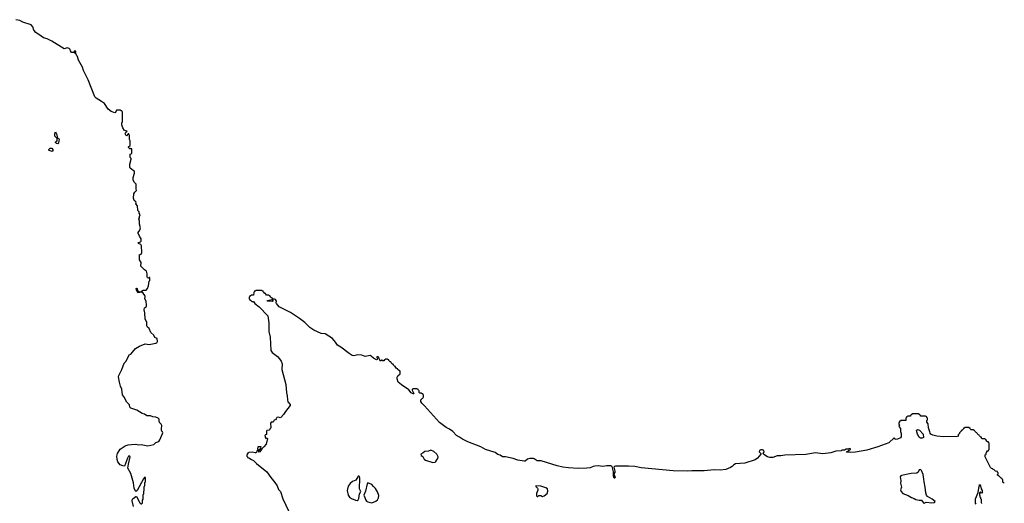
# Model space of a CAD drawing. Extents: x 2535812 to 2752880, y 540738 to 728399.
# Tile 130 of 213: x 2646785 to 2664058, y 603481 to 611958. Entities that reach past the tile are written whole.
import ezdxf

# ---------------------------------------------------------------- set-up
doc = ezdxf.new("R2010")
doc.units = 0

msp = doc.modelspace()

# ---------------------------------------------------------------- linework, layer by layer
at = {"layer": '0CON20XD'}
for points in [[(2648985, 607219), (2649005, 607218), (2649025, 607248), (2649043, 607295), (2649054, 607376), (2649070, 607385), (2649070, 607435), (2649065, 607440), (2649055, 607440), (2649045, 607430), (2649024, 607435), (2649018, 607455), (2649019, 607505), (2649012, 607552), (2648973, 607575), (2648910, 607635), (2648913, 607703), (2648885, 607750), (2648888, 607828), (2648880, 607835), (2648915, 607850), (2648926, 607875), (2648921, 607995), (2648909, 608015), (2648870, 608035), (2648863, 608045), (2648870, 608055), (2648905, 608066), (2648914, 608076), (2648917, 608095), (2648914, 608115), (2648884, 608164), (2648864, 608216), (2648864, 608226), (2648892, 608268), (2648902, 608312), (2648887, 608375), (2648889, 608425), (2648874, 608465), (2648884, 608486), (2648885, 608510), (2648900, 608535), (2648879, 608565), (2648878, 608588), (2648856, 608616), (2648850, 608695), (2648823, 608733), (2648827, 608745), (2648820, 608765), (2648795, 608788), (2648782, 608832), (2648789, 608905), (2648803, 608935), (2648832, 608965), (2648828, 608985), (2648830, 609075), (2648796, 609105), (2648774, 609145), (2648776, 609194), (2648800, 609265), (2648800, 609295), (2648725, 609354), (2648714, 609375), (2648716, 609425), (2648743, 609513), (2648742, 609522), (2648724, 609544), (2648721, 609585), (2648725, 609600), (2648750, 609615), (2648750, 609695), (2648735, 609700), (2648728, 609692), (2648715, 609693), (2648694, 609715), (2648695, 609730), (2648720, 609755), (2648720, 609835), (2648710, 609855), (2648710, 609935), (2648700, 609945), (2648698, 609958), (2648685, 609960), (2648656, 609924), (2648645, 609932), (2648636, 609955), (2648639, 609971), (2648645, 609988), (2648670, 610005), (2648625, 610014), (2648595, 610062), (2648576, 610115), (2648574, 610146), (2648590, 610175), (2648590, 610335), (2648580, 610345), (2648578, 610358), (2648565, 610360), (2648555, 610370), (2648485, 610370), (2648475, 610360), (2648467, 610333), (2648455, 610326), (2648388, 610348), (2648338, 610388), (2648270, 610490), (2648222, 610522), (2648125, 610585), (2648105, 610605), (2647983, 610903), (2647905, 611065), (2647884, 611125), (2647815, 611250), (2647800, 611310), (2647785, 611324), (2647774, 611354), (2647760, 611365), (2647760, 611375), (2647770, 611385), (2647768, 611408), (2647742, 611408), (2647738, 611382), (2647694, 611384), (2647675, 611410), (2647672, 611435), (2647654, 611454), (2647615, 611464), (2647565, 611449), (2647351, 611581), (2647265, 611622), (2647205, 611642), (2647159, 611669), (2647066, 611735), (2647035, 611776), (2647013, 611833), (2646985, 611867), (2646837, 611917), (2646785, 611945), (2646715, 611958)], [(2647455, 609780), (2647430, 609785), (2647412, 609805), (2647412, 609815), (2647440, 609835), (2647440, 609875), (2647400, 609915), (2647400, 609955), (2647415, 609990), (2647438, 609945), (2647440, 609895), (2647452, 609882), (2647465, 609880), (2647480, 609855), (2647470, 609835), (2647468, 609795), (2647455, 609780)], [(2647355, 609650), (2647300, 609665), (2647293, 609673), (2647294, 609685), (2647320, 609705), (2647347, 609707), (2647367, 609685), (2647367, 609665), (2647355, 609650)], [(2648930, 603475), (2648940, 603485), (2648940, 603535), (2648950, 603555), (2648950, 603635), (2648960, 603645), (2648960, 603695), (2648970, 603705), (2648970, 603775), (2648980, 603785), (2648980, 603845), (2648990, 603855), (2648990, 603935), (2648982, 603938), (2648955, 603908), (2648845, 603704), (2648825, 603688), (2648815, 603694), (2648795, 603745), (2648782, 603842), (2648733, 604003), (2648683, 604095), (2648696, 604166), (2648722, 604295), (2648715, 604310), (2648695, 604310), (2648675, 604272), (2648625, 604134), (2648595, 604135), (2648549, 604155), (2648508, 604205), (2648494, 604246), (2648491, 604305), (2648498, 604355), (2648545, 604428), (2648635, 604488), (2648685, 604505), (2648745, 604513), (2648820, 604515), (2648865, 604505), (2648915, 604512), (2649035, 604490), (2649138, 604512), (2649174, 604545), (2649224, 604565), (2649245, 604595), (2649293, 604715), (2649292, 604732), (2649284, 604735), (2649275, 604760), (2649272, 604785), (2649270, 604805), (2649280, 604825), (2649280, 604845), (2649268, 604868), (2649240, 604895), (2649230, 604925), (2649230, 604955), (2649213, 604973), (2649175, 604993), (2649120, 604995), (2649082, 605012), (2649015, 605014), (2648975, 605043), (2648935, 605058), (2648842, 605112), (2648735, 605149), (2648717, 605167), (2648709, 605205), (2648666, 605255), (2648635, 605304), (2648624, 605335), (2648586, 605385), (2648574, 605484), (2648551, 605535), (2648534, 605605), (2648519, 605695), (2648524, 605724), (2648576, 605824), (2648616, 605935), (2648652, 605975), (2648705, 606084), (2648735, 606094), (2648765, 606132), (2648818, 606192), (2648885, 606238), (2648985, 606275), (2649055, 606266), (2649172, 606288), (2649190, 606295), (2649200, 606315), (2649198, 606368), (2649155, 606385), (2649136, 606426), (2649087, 606475), (2649054, 606544), (2649025, 606570), (2649014, 606594), (2649014, 606654), (2648985, 606710), (2648979, 606819), (2648966, 606875), (2648975, 606907), (2649007, 606933), (2649010, 606955), (2649002, 607022), (2648981, 607065), (2648987, 607105), (2648982, 607122), (2648953, 607165), (2648925, 607182), (2648855, 607170), (2648833, 607215), (2648830, 607245), (2648835, 607250), (2648848, 607245), (2648852, 607212), (2648885, 607190), (2648905, 607190), (2648952, 607215), (2648985, 607219)], [(2653823, 605295), (2653845, 605320), (2653858, 605322), (2653860, 605335), (2653870, 605345), (2653870, 605375), (2653860, 605385), (2653858, 605398), (2653845, 605400), (2653835, 605410), (2653805, 605410), (2653792, 605422), (2653790, 605455), (2653780, 605465), (2653778, 605478), (2653765, 605480), (2653755, 605490), (2653682, 605488), (2653670, 605475), (2653670, 605465), (2653701, 605405), (2653695, 605399), (2653685, 605400), (2653655, 605420), (2653610, 605470), (2653483, 605555), (2653424, 605605), (2653404, 605665), (2653406, 605694), (2653416, 605714), (2653458, 605752), (2653460, 605795), (2653432, 605812), (2653420, 605825), (2653418, 605838), (2653405, 605840), (2653392, 605852), (2653380, 605865), (2653378, 605878), (2653365, 605880), (2653352, 605892), (2653340, 605905), (2653338, 605918), (2653325, 605920), (2653312, 605932), (2653300, 605945), (2653298, 605958), (2653285, 605960), (2653272, 605972), (2653260, 605985), (2653258, 605998), (2653245, 606000), (2653235, 606010), (2653205, 606010), (2653195, 606000), (2653182, 605998), (2653175, 605980), (2653155, 605980), (2653145, 605990), (2653135, 605990), (2653115, 605972), (2653092, 606015), (2653088, 606038), (2653075, 606050), (2653052, 606048), (2653050, 606035), (2653063, 606015), (2653058, 606002), (2653045, 605998), (2652992, 606025), (2652952, 606062), (2652931, 606071), (2652845, 606055), (2652785, 606075), (2652715, 606085), (2652645, 606067), (2652615, 606073), (2652565, 606105), (2652418, 606218), (2652359, 606255), (2652327, 606307), (2652270, 606370), (2652141, 606451), (2652075, 606457), (2651945, 606515), (2651875, 606565), (2651785, 606653), (2651691, 606721), (2651533, 606823), (2651335, 606926), (2651289, 606985), (2651284, 606996), (2651287, 607027), (2651272, 607052), (2651255, 607060), (2651222, 607062), (2651218, 607078), (2651205, 607080), (2651192, 607092), (2651175, 607120), (2651165, 607120), (2651155, 607130), (2651112, 607132), (2651100, 607145), (2651098, 607158), (2651085, 607160), (2651060, 607185), (2651058, 607198), (2651045, 607200), (2651035, 607210), (2650925, 607210), (2650915, 607200), (2650902, 607198), (2650900, 607185), (2650890, 607175), (2650888, 607132), (2650845, 607130), (2650835, 607120), (2650822, 607118), (2650820, 607105), (2650810, 607095), (2650810, 607065), (2650820, 607055), (2650822, 607042), (2650835, 607040), (2650858, 607018), (2650885, 607016), (2650907, 606985), (2650988, 606925), (2651135, 606769), (2651156, 606644), (2651158, 606495), (2651181, 606395), (2651192, 606162), (2651212, 606122), (2651305, 606055), (2651344, 606015), (2651371, 605975), (2651387, 605925), (2651386, 605826), (2651455, 605565), (2651464, 605415), (2651477, 605365), (2651480, 605295), (2651490, 605260), (2651529, 605215), (2651530, 605195), (2651448, 605092), (2651411, 605035), (2651365, 604985), (2651355, 604978), (2651325, 604992), (2651297, 604985), (2651287, 604975), (2651285, 604960), (2651270, 604945), (2651250, 604940), (2651230, 604905), (2651198, 604902), (2651182, 604888), (2651190, 604805), (2651178, 604792), (2651175, 604774), (2651160, 604765), (2651122, 604758), (2651116, 604744), (2651117, 604685), (2651098, 604682), (2651088, 604672), (2651096, 604626), (2651105, 604616), (2651127, 604627), (2651130, 604615), (2651107, 604515), (2651065, 604470), (2651032, 604438), (2650995, 604383), (2650985, 604380), (2650970, 604400), (2650955, 604403), (2650942, 604398), (2650941, 604375), (2650935, 604364), (2650915, 604364), (2650865, 604380), (2650805, 604370), (2650795, 604360), (2650782, 604358), (2650780, 604345), (2650770, 604335), (2650770, 604305), (2650780, 604295), (2650782, 604282), (2650805, 604280), (2650849, 604249), (2650885, 604234), (2650938, 604178), (2651118, 604035), (2651191, 603931), (2651263, 603845), (2651302, 603785), (2651327, 603725), (2651359, 603685), (2651399, 603559), (2651505, 603336)], [(2651215, 607019), (2651132, 607025), (2651124, 607035), (2651212, 607052), (2651223, 607035), (2651223, 607025), (2651215, 607019)], [(2664058, 603838), (2664045, 603840), (2664032, 603852), (2664030, 603895), (2664020, 603905), (2664018, 603918), (2664002, 603922), (2663968, 603958), (2663955, 603960), (2663940, 603975), (2663940, 603985), (2663950, 603995), (2663950, 604015), (2663940, 604025), (2663938, 604038), (2663902, 604042), (2663878, 604068), (2663862, 604072), (2663858, 604088), (2663835, 604090), (2663815, 604110), (2663724, 604296), (2663725, 604330), (2663740, 604345), (2663740, 604365), (2663750, 604375), (2663750, 604385), (2663765, 604400), (2663778, 604402), (2663780, 604415), (2663790, 604425), (2663790, 604535), (2663780, 604545), (2663778, 604558), (2663765, 604560), (2663752, 604572), (2663735, 604600), (2663725, 604600), (2663715, 604610), (2663672, 604612), (2663660, 604625), (2663658, 604638), (2663645, 604640), (2663620, 604665), (2663618, 604678), (2663605, 604680), (2663580, 604705), (2663578, 604718), (2663565, 604720), (2663552, 604732), (2663540, 604745), (2663538, 604758), (2663525, 604760), (2663515, 604770), (2663475, 604770), (2663460, 604785), (2663460, 604795), (2663435, 604810), (2663365, 604810), (2663355, 604800), (2663342, 604798), (2663340, 604785), (2663315, 604760), (2663302, 604758), (2663300, 604745), (2663272, 604718), (2663270, 604705), (2663247, 604683), (2663248, 604668), (2663260, 604655), (2663235, 604650), (2662995, 604645), (2662876, 604656), (2662804, 604675), (2662768, 604695), (2662755, 604712), (2662752, 604735), (2662726, 604805), (2662722, 604872), (2662700, 604905), (2662700, 604935), (2662710, 604945), (2662710, 604975), (2662700, 604985), (2662698, 604998), (2662685, 605000), (2662675, 605010), (2662595, 605010), (2662580, 605025), (2662578, 605038), (2662565, 605040), (2662555, 605050), (2662445, 605050), (2662435, 605040), (2662422, 605038), (2662420, 605025), (2662405, 605010), (2662365, 605010), (2662355, 605000), (2662342, 604998), (2662340, 604985), (2662330, 604975), (2662328, 604932), (2662245, 604930), (2662235, 604920), (2662222, 604918), (2662220, 604905), (2662210, 604895), (2662210, 604865), (2662220, 604855), (2662210, 604825), (2662236, 604795), (2662237, 604737), (2662246, 604704), (2662246, 604645), (2662235, 604628), (2662185, 604603), (2662145, 604600), (2662138, 604618), (2662125, 604630), (2662035, 604543), (2661839, 604471), (2661645, 604414), (2661445, 604376), (2661366, 604374), (2661345, 604380), (2661295, 604380), (2661290, 604385), (2661295, 604390), (2661318, 604392), (2661322, 604408), (2661358, 604422), (2661358, 604438), (2661335, 604440), (2661325, 604430), (2661285, 604430), (2661255, 604410), (2661205, 604410), (2661195, 604402), (2661104, 604394), (2661015, 604368), (2660875, 604348), (2660745, 604364), (2660575, 604335), (2660206, 604324), (2660135, 604314), (2660076, 604314), (2659995, 604281), (2659943, 604285), (2659905, 604298), (2659855, 604323), (2659832, 604345), (2659829, 604355), (2659843, 604385), (2659838, 604408), (2659815, 604420), (2659785, 604420), (2659762, 604408), (2659757, 604385), (2659787, 604355), (2659786, 604345), (2659728, 604275), (2659687, 604245), (2659505, 604186), (2659345, 604172), (2659313, 604157), (2659285, 604127), (2659255, 604107), (2659175, 604076), (2659075, 604062), (2658966, 604066), (2658795, 604051), (2658575, 604051), (2658495, 604045), (2658248, 604052), (2657685, 604105), (2657574, 604124), (2657465, 604132), (2657236, 604134), (2657221, 604129), (2657209, 604115), (2657228, 604042), (2657225, 604022), (2657210, 603995), (2657232, 603935), (2657221, 603921), (2657215, 603922), (2657204, 603956), (2657202, 604035), (2657179, 604125), (2657155, 604135), (2657085, 604138), (2657015, 604129), (2656935, 604135), (2656875, 604130), (2656845, 604125), (2656795, 604105), (2656735, 604095), (2656585, 604092), (2656415, 604102), (2656315, 604116), (2656215, 604140), (2655935, 604223), (2655865, 604224), (2655812, 604262), (2655797, 604267), (2655735, 604265), (2655695, 604255), (2655655, 604221), (2655635, 604219), (2655525, 604236), (2655444, 604264), (2655305, 604294), (2655255, 604297), (2655215, 604325), (2655175, 604339), (2655125, 604369), (2654954, 604425), (2654875, 604470), (2654645, 604559), (2654555, 604603), (2654501, 604641), (2654447, 604667), (2654385, 604740), (2654325, 604782), (2654265, 604808), (2654148, 604895), (2653888, 605188), (2653840, 605235), (2653821, 605265), (2653823, 605295)], [(2662615, 604622), (2662585, 604622), (2662572, 604632), (2662560, 604645), (2662548, 604678), (2662533, 604693), (2662518, 604755), (2662535, 604773), (2662570, 604765), (2662635, 604690), (2662638, 604635), (2662615, 604622)], [(2650985, 604409), (2651014, 604445), (2651022, 604472), (2650977, 604473), (2650962, 604468), (2650958, 604428), (2650970, 604410), (2650985, 604409)], [(2654035, 604196), (2654075, 604204), (2654088, 604212), (2654102, 604245), (2654121, 604269), (2654128, 604295), (2654105, 604345), (2654051, 604391), (2653995, 604414), (2653955, 604394), (2653895, 604390), (2653865, 604367), (2653822, 604345), (2653825, 604320), (2653855, 604302), (2653882, 604252), (2653902, 604235), (2654035, 604196)], [(2662655, 603482), (2662685, 603499), (2662785, 603492), (2662835, 603498), (2662848, 603515), (2662794, 603555), (2662710, 603600), (2662692, 603622), (2662679, 603665), (2662671, 603765), (2662651, 603855), (2662649, 603905), (2662636, 603985), (2662605, 604054), (2662585, 604072), (2662565, 604068), (2662544, 604026), (2662522, 604008), (2662425, 604001), (2662255, 603969), (2662240, 603960), (2662231, 603945), (2662242, 603875), (2662238, 603835), (2662252, 603765), (2662239, 603715), (2662248, 603685), (2662279, 603655), (2662370, 603620), (2662430, 603580), (2662475, 603563), (2662507, 603547), (2662565, 603536), (2662605, 603536), (2662634, 603494), (2662644, 603484), (2662655, 603482)], [(2652705, 603532), (2652721, 603539), (2652737, 603563), (2652744, 603645), (2652769, 603685), (2652748, 603735), (2652753, 603923), (2652745, 603948), (2652735, 603957), (2652725, 603956), (2652714, 603945), (2652681, 603885), (2652625, 603863), (2652580, 603830), (2652549, 603781), (2652529, 603705), (2652547, 603625), (2652571, 603591), (2652607, 603567), (2652675, 603534), (2652705, 603532)], [(2652965, 603492), (2653031, 603519), (2653060, 603540), (2653080, 603575), (2653083, 603615), (2653063, 603683), (2653028, 603738), (2652990, 603775), (2652965, 603809), (2652895, 603842), (2652880, 603820), (2652852, 603695), (2652822, 603625), (2652841, 603585), (2652849, 603549), (2652868, 603518), (2652894, 603504), (2652965, 603492)], [(2655875, 603600), (2655893, 603617), (2655905, 603620), (2655925, 603618), (2655955, 603602), (2655985, 603612), (2656038, 603655), (2656050, 603695), (2656042, 603735), (2656012, 603755), (2655925, 603782), (2655842, 603788), (2655840, 603775), (2655869, 603749), (2655877, 603735), (2655877, 603713), (2655850, 603655), (2655852, 603612), (2655865, 603600), (2655875, 603600)], [(2663565, 603468), (2663554, 603485), (2663555, 603558), (2663602, 603668), (2663615, 603780), (2663622, 603788), (2663625, 603808), (2663638, 603785), (2663650, 603735), (2663667, 603707), (2663670, 603675), (2663680, 603665), (2663655, 603660), (2663638, 603678), (2663632, 603678), (2663620, 603665), (2663620, 603625), (2663630, 603615), (2663630, 603595), (2663640, 603585), (2663640, 603565), (2663650, 603555), (2663650, 603495), (2663660, 603485), (2663660, 603475)], [(2648779, 603425), (2648760, 603525), (2648765, 603551), (2648775, 603565), (2648825, 603600), (2648835, 603598), (2648895, 603492), (2648922, 603462)]]:
    msp.add_lwpolyline(points, dxfattribs=at)

doc.saveas('drawing.dxf')
